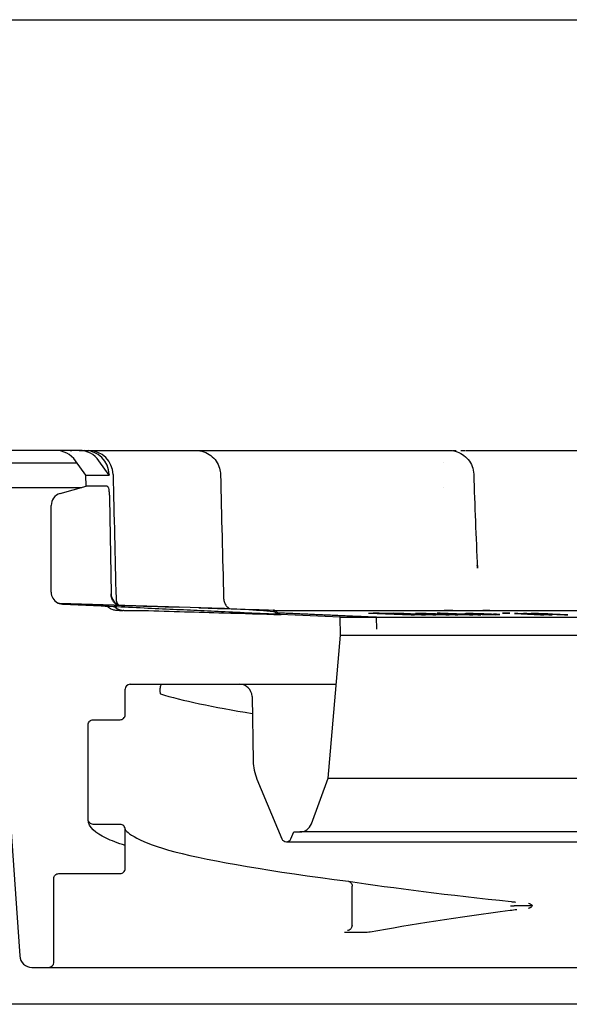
# Model space of a CAD drawing. Header units: millimetres. Extents: x -11430 to 11430, y -300 to 4365.
# Tile 11 of 16: x 1767 to 1789, y 3909 to 3949. Entities that reach past the tile are written whole.
import ezdxf

# ---------------------------------------------------------------- set-up
doc = ezdxf.new("R2010")
doc.units = ezdxf.units.MM
doc.header["$LTSCALE"] = 15
doc.layers.add('_Sichtbarkanten', color=7, linetype='Continuous', lineweight=25)

msp = doc.modelspace()

# ---------------------------------------------------------------- linework, layer by layer
at = {"layer": '_Sichtbarkanten'}
for p, q in [((1077.958, 3948.59), (2576.525, 3948.59)), ((1768.165, 3931.09), (1752.76, 3931.09)), ((1769.129, 3931.09), (1768.165, 3931.09)), ((1769.129, 3931.09), (1769.356, 3931.09)), ((1769.356, 3931.09), (1769.502, 3931.09)), ((1769.502, 3931.09), (1772.024, 3931.09)), ((1773.763, 3931.09), (1773.866, 3931.09)), ((1773.851, 3931.09), (1773.866, 3931.09)), ((1773.866, 3931.09), (1781.895, 3931.09)), ((1783.996, 3931.09), (1783.996, 3931.09)), ((1783.996, 3931.09), (1784.15, 3931.09)), ((1784.148, 3931.09), (1784.15, 3931.09)), ((1784.846, 3931.09), (1796.206, 3931.09)), ((1752.259, 3930.59), (1769.037, 3930.59)), ((1769.396, 3930.09), (1768.977, 3930.673)), ((1770.339, 3930.09), (1769.928, 3930.673)), ((1783.923, 3930.59), (1783.923, 3930.59)), ((1769.396, 3930.09), (1770.339, 3930.09)), ((1769.403, 3929.64), (1769.396, 3930.09)), ((1770.339, 3930.108), (1770.339, 3930.09)), ((1785.149, 3930.125), (1785.149, 3930.125)), ((1768.35, 3929.338), (1769.403, 3929.64)), ((1770.262, 3929.64), (1769.403, 3929.64)), ((1763.979, 3929.59), (1769.229, 3929.59)), ((1783.907, 3929.59), (1783.907, 3929.59)), ((1767.988, 3925.337), (1767.988, 3928.857)), ((1770.355, 3929.162), (1770.422, 3925.281)), ((1765.476, 3928.195), (1766.709, 3910.555)), ((1785.299, 3926.303), (1785.299, 3926.304)), ((1774.515, 3924.682), (1768.336, 3924.875)), ((1770.764, 3924.59), (1770.645, 3924.59)), ((1770.945, 3924.59), (1770.892, 3924.59)), ((1770.945, 3924.59), (1771.736, 3924.59)), ((1777.009, 3924.604), (1777.005, 3924.604)), ((1777.073, 3924.59), (1777.073, 3924.59)), ((1777.077, 3924.59), (1812.426, 3924.59)), ((1779.729, 3924.311), (1777.292, 3924.425)), ((1777.309, 3924.424), (1777.309, 3924.424)), ((1780.883, 3924.482), (1782.613, 3924.419)), ((1782.738, 3924.419), (1781.376, 3924.469)), ((1783.616, 3924.419), (1781.885, 3924.482)), ((1782.128, 3924.469), (1783.491, 3924.419)), ((1782.613, 3924.419), (1782.738, 3924.419)), ((1782.791, 3924.46), (1782.783, 3924.459)), ((1782.783, 3924.459), (1782.81, 3924.457)), ((1782.911, 3924.462), (1782.791, 3924.46)), ((1782.81, 3924.457), (1782.859, 3924.454)), ((1782.859, 3924.454), (1782.931, 3924.451)), ((1783.045, 3924.462), (1782.911, 3924.462)), ((1782.931, 3924.451), (1783.043, 3924.451)), ((1782.993, 3924.454), (1783.002, 3924.455)), ((1783.043, 3924.451), (1782.993, 3924.454)), ((1783.002, 3924.455), (1783.055, 3924.456)), ((1783.031, 3924.419), (1783.198, 3924.419)), ((1783.215, 3924.46), (1783.045, 3924.462)), ((1783.055, 3924.456), (1783.189, 3924.456)), ((1783.189, 3924.456), (1783.314, 3924.455)), ((1783.353, 3924.458), (1783.215, 3924.46)), ((1783.254, 3924.446), (1783.236, 3924.443)), ((1783.236, 3924.443), (1783.264, 3924.441)), ((1783.351, 3924.447), (1783.254, 3924.446)), ((1783.264, 3924.441), (1783.363, 3924.435)), ((1783.314, 3924.455), (1783.394, 3924.454)), ((1783.47, 3924.455), (1783.353, 3924.458)), ((1783.363, 3924.435), (1783.471, 3924.431)), ((1783.394, 3924.454), (1783.489, 3924.451)), ((1783.433, 3924.439), (1783.442, 3924.44)), ((1783.461, 3924.437), (1783.433, 3924.439)), ((1783.442, 3924.44), (1783.495, 3924.442)), ((1783.546, 3924.433), (1783.461, 3924.437)), ((1783.6, 3924.451), (1783.47, 3924.455)), ((1783.471, 3924.431), (1783.637, 3924.426)), ((1783.489, 3924.451), (1783.596, 3924.447)), ((1783.491, 3924.419), (1783.616, 3924.419)), ((1783.618, 3924.43), (1783.546, 3924.433)), ((1784.175, 3924.43), (1783.6, 3924.451)), ((1783.712, 3924.427), (1783.618, 3924.43)), ((1783.637, 3924.426), (1783.812, 3924.422)), ((1783.786, 3924.482), (1783.669, 3924.482)), ((1783.669, 3924.482), (1784.408, 3924.454)), ((1783.873, 3924.425), (1783.712, 3924.427)), ((1783.74, 3924.442), (1783.956, 3924.434)), ((1785.44, 3924.419), (1783.786, 3924.482)), ((1783.845, 3924.462), (1783.787, 3924.46)), ((1783.787, 3924.46), (1783.787, 3924.458)), ((1783.787, 3924.458), (1783.822, 3924.454)), ((1783.812, 3924.422), (1783.892, 3924.421)), ((1783.822, 3924.454), (1783.869, 3924.451)), ((1783.986, 3924.462), (1783.845, 3924.462)), ((1783.869, 3924.451), (1783.987, 3924.446)), ((1784.007, 3924.424), (1783.873, 3924.425)), ((1783.892, 3924.421), (1784.017, 3924.419)), ((1783.956, 3924.434), (1784.006, 3924.431)), ((1784.115, 3924.46), (1783.986, 3924.462)), ((1783.987, 3924.446), (1784.268, 3924.435)), ((1783.998, 3924.452), (1784.021, 3924.455)), ((1784.057, 3924.448), (1783.998, 3924.452)), ((1784.006, 3924.431), (1784.047, 3924.427)), ((1784.047, 3924.427), (1784.007, 3924.424)), ((1784.017, 3924.419), (1784.151, 3924.419)), ((1784.021, 3924.455), (1784.162, 3924.455)), ((1784.139, 3924.445), (1784.057, 3924.448)), ((1784.197, 3924.459), (1784.115, 3924.46)), ((1784.35, 3924.437), (1784.139, 3924.445)), ((1784.151, 3924.419), (1784.226, 3924.421)), ((1784.162, 3924.455), (1784.291, 3924.454)), ((1784.221, 3924.423), (1784.172, 3924.426)), ((1784.172, 3924.426), (1784.302, 3924.422)), ((1784.377, 3924.423), (1784.175, 3924.43)), ((1784.314, 3924.456), (1784.197, 3924.459)), ((1784.226, 3924.421), (1784.221, 3924.423)), ((1784.268, 3924.435), (1784.432, 3924.43)), ((1784.291, 3924.454), (1784.431, 3924.451)), ((1784.302, 3924.422), (1784.396, 3924.419)), ((1784.408, 3924.454), (1784.314, 3924.456)), ((1784.573, 3924.43), (1784.35, 3924.437)), ((1784.507, 3924.419), (1784.377, 3924.423)), ((1784.396, 3924.419), (1784.507, 3924.419)), ((1784.431, 3924.451), (1784.584, 3924.447)), ((1784.432, 3924.43), (1784.526, 3924.427)), ((1784.526, 3924.427), (1784.702, 3924.423)), ((1784.714, 3924.427), (1784.573, 3924.43)), ((1784.584, 3924.447), (1784.936, 3924.434)), ((1784.702, 3924.423), (1784.843, 3924.421)), ((1784.842, 3924.426), (1784.714, 3924.427)), ((1784.797, 3924.459), (1784.792, 3924.456)), ((1784.792, 3924.456), (1784.811, 3924.454)), ((1784.836, 3924.46), (1784.797, 3924.459)), ((1784.811, 3924.454), (1784.9, 3924.449)), ((1784.949, 3924.462), (1784.836, 3924.46)), ((1784.936, 3924.426), (1784.842, 3924.426)), ((1784.843, 3924.421), (1784.972, 3924.419)), ((1784.9, 3924.449), (1785.082, 3924.441)), ((1784.936, 3924.434), (1784.995, 3924.43)), ((1784.995, 3924.427), (1784.936, 3924.426)), ((1785.13, 3924.46), (1784.949, 3924.462)), ((1784.972, 3924.419), (1785.112, 3924.419)), ((1784.983, 3924.454), (1784.998, 3924.455)), ((1785.013, 3924.45), (1784.983, 3924.454)), ((1784.995, 3924.43), (1784.995, 3924.427)), ((1784.998, 3924.455), (1785.062, 3924.456)), ((1785.057, 3924.447), (1785.013, 3924.45)), ((1785.091, 3924.446), (1785.057, 3924.447)), ((1785.062, 3924.456), (1785.243, 3924.455)), ((1785.082, 3924.441), (1785.313, 3924.433)), ((1785.159, 3924.425), (1785.112, 3924.427)), ((1785.112, 3924.427), (1785.323, 3924.419)), ((1785.112, 3924.419), (1785.171, 3924.421)), ((1785.356, 3924.456), (1785.13, 3924.46)), ((1785.182, 3924.422), (1785.159, 3924.425)), ((1785.171, 3924.421), (1785.182, 3924.422)), ((1785.273, 3924.438), (1785.204, 3924.441)), ((1785.243, 3924.455), (1785.386, 3924.452)), ((1785.401, 3924.434), (1785.273, 3924.438)), ((1785.313, 3924.433), (1785.499, 3924.427)), ((1785.323, 3924.419), (1785.44, 3924.419)), ((1785.567, 3924.451), (1785.356, 3924.456)), ((1785.386, 3924.452), (1785.538, 3924.448)), ((1785.494, 3924.431), (1785.401, 3924.434)), ((1785.671, 3924.427), (1785.494, 3924.431)), ((1785.499, 3924.427), (1785.617, 3924.425)), ((1785.538, 3924.448), (1785.607, 3924.446)), ((1785.729, 3924.446), (1785.567, 3924.451)), ((1785.617, 3924.425), (1785.76, 3924.422)), ((1785.755, 3924.426), (1785.671, 3924.427)), ((1785.867, 3924.441), (1785.729, 3924.446)), ((1785.887, 3924.424), (1785.755, 3924.426)), ((1785.76, 3924.422), (1785.868, 3924.421)), ((1785.868, 3924.421), (1786.049, 3924.419)), ((1786.024, 3924.426), (1785.887, 3924.424)), ((1786.073, 3924.433), (1785.951, 3924.433)), ((1785.951, 3924.433), (1786.029, 3924.429)), ((1786.029, 3924.429), (1786.024, 3924.426)), ((1786.049, 3924.419), (1786.187, 3924.421)), ((1786.186, 3924.427), (1786.073, 3924.433)), ((1786.216, 3924.423), (1786.186, 3924.427)), ((1786.187, 3924.421), (1786.216, 3924.423)), ((1786.453, 3924.482), (1786.32, 3924.482)), ((1786.32, 3924.482), (1786.484, 3924.475)), ((1786.617, 3924.475), (1786.453, 3924.482)), ((1786.484, 3924.475), (1786.617, 3924.475)), ((1786.945, 3924.462), (1786.812, 3924.462)), ((1786.812, 3924.462), (1787.862, 3924.419)), ((1787.994, 3924.419), (1786.945, 3924.462)), ((1787.309, 3924.462), (1787.174, 3924.462)), ((1787.174, 3924.462), (1788.206, 3924.419)), ((1787.471, 3924.455), (1787.309, 3924.462)), ((1787.478, 3924.46), (1787.461, 3924.458)), ((1787.461, 3924.458), (1787.471, 3924.455)), ((1787.554, 3924.462), (1787.478, 3924.46)), ((1787.663, 3924.462), (1787.554, 3924.462)), ((1787.59, 3924.452), (1787.607, 3924.455)), ((1787.6, 3924.45), (1787.59, 3924.452)), ((1788.341, 3924.419), (1787.6, 3924.45)), ((1787.607, 3924.455), (1787.683, 3924.456)), ((1787.777, 3924.46), (1787.663, 3924.462)), ((1787.683, 3924.456), (1787.824, 3924.455)), ((1787.923, 3924.458), (1787.777, 3924.46)), ((1787.824, 3924.455), (1787.911, 3924.454)), ((1787.862, 3924.419), (1787.994, 3924.419)), ((1787.911, 3924.454), (1788.029, 3924.451)), ((1788.041, 3924.455), (1787.923, 3924.458)), ((1788.029, 3924.451), (1788.218, 3924.444)), ((1788.165, 3924.451), (1788.041, 3924.455)), ((1788.354, 3924.445), (1788.165, 3924.451)), ((1788.206, 3924.419), (1788.341, 3924.419)), ((1788.218, 3924.444), (1788.831, 3924.419)), ((1788.967, 3924.419), (1788.354, 3924.445)), ((1788.831, 3924.419), (1788.967, 3924.419)), ((1779.729, 3924.311), (1781.201, 3924.311)), ((1779.741, 3923.59), (1779.729, 3924.311)), ((1780.895, 3924.324), (1812.126, 3924.324)), ((1781.209, 3923.833), (1781.201, 3924.311)), ((1779.233, 3917.783), (1779.741, 3923.59)), ((1779.741, 3923.59), (1874.709, 3923.59)), ((1770.992, 3920.351), (1770.992, 3921.39)), ((1771.192, 3921.59), (1775.645, 3921.59)), ((1775.645, 3921.59), (1779.566, 3921.59)), ((1776.145, 3921.099), (1776.191, 3918.473)), ((1770.992, 3920.351), (1770.992, 3920.351)), ((1775.529, 3920.341), (1775.529, 3920.341)), ((1769.492, 3916.101), (1769.492, 3919.95)), ((1776.345, 3917.737), (1777.357, 3915.314)), ((1778.555, 3915.92), (1779.233, 3917.783)), ((1779.233, 3917.783), (1875.216, 3917.783)), ((1770.792, 3915.9), (1769.692, 3915.9)), ((1770.992, 3915.7), (1770.992, 3915.7)), ((1770.992, 3914.101), (1770.992, 3915.7)), ((1777.726, 3915.314), (1777.842, 3915.591)), ((1777.842, 3915.591), (1778.085, 3915.591)), ((1876.398, 3915.591), (1778.085, 3915.591)), ((1777.542, 3915.191), (1876.941, 3915.191)), ((1770.992, 3914.101), (1770.992, 3914.101)), ((1775.529, 3914.091), (1775.529, 3914.091)), ((1768.092, 3913.7), (1768.092, 3913.7)), ((1768.092, 3910.29), (1768.092, 3913.7)), ((1780.209, 3911.792), (1780.209, 3913.39)), ((1767.208, 3910.09), (1767.892, 3910.09)), ((1767.892, 3910.09), (1788.381, 3910.09)), ((1788.381, 3910.09), (1790.97, 3910.09)), ((1888.242, 3908.59), (1766.242, 3908.59))]:
    msp.add_line(p, q, dxfattribs=at)
for centre, radius, start, end in [((1768.165, 3930.09), 1, 35.6618, 90), ((1769.502, 3930.09), 1, 1.2972, 90.0001), ((1768.488, 3928.857), 0.5, 106, 180), ((1768.488, 3925.337), 0.5, 180, 240.9201), ((1768.342, 3925.075), 0.2, 240.9201, 268.2101), ((1768.343, 3925.075), 0.2, 267.95, 268.2132), ((1771.192, 3921.39), 0.2, 90, 180), ((1775.645, 3921.09), 0.5, 1, 90), ((1778.191, 3918.508), 2, 181, 202.6613), ((1778.085, 3916.091), 0.5, 270, 340), ((1777.542, 3915.391), 0.2, 202.6613, 337.3387), ((1767.208, 3910.59), 0.5, 184, 270), ((1767.892, 3910.29), 0.2, 270, 0)]:
    msp.add_arc(centre, radius, start, end, dxfattribs=at)
for centre, major_axis, ratio, start_param, end_param in [((1769.129, 3930.09), (0, 1), 0.983682, 5.334804, 6.283185), ((1769.356, 3930.09), (0, 1), 0.983682, 4.729842, 6.283185), ((1772.024, 3930.09), (0, 1), 0.921933, 6.283174, 6.283185), ((1770.943, 3925.268), (0.521, 0.011), 0.960809, 3.137116, 4.329897), ((1770.946, 3925.09), (0.521, 0.011), 0.960803, 3.896809, 4.689633), ((1777.003, 3924.404), (0.009, 0.2), 0.999308, 5.992816, 6.283185), ((1777.337, 3924.623), (-0.01, -0.2), 0.999287, 5.340805, 6.283185), ((1779.595, 3930.716), (51.576, -0.219), 0.120804, 4.73788, 4.741526), ((1783.175, 3930.723), (51.606, 0.22), 0.120874, 4.683236, 4.68688), ((1783.734, 3930.454), (53.422, 0.039), 0.112431, 4.705138, 4.709728), ((1783.878, 3930.429), (53.248, 0.039), 0.112434, 4.705114, 4.709719), ((1783.943, 3925.09), (0, -0.5), 0.125347, 6.283174, 6.2832), ((1785.542, 5578.289), (-0.104, -1653.849), 0.588943, 6.282945, 6.283625), ((1787.485, 3911.665), (5.549, 0.593), 0.148564, 1.659965, 1.659983)]:
    msp.add_ellipse(centre, major_axis=major_axis, ratio=ratio, start_param=start_param, end_param=end_param, dxfattribs=at)
for points, knots in [([(1768.764, 3931.089), (1768.764, 3931.089), (1768.764, 3931.089), (1768.764, 3931.089), (1768.765, 3931.089), (1768.765, 3931.089), (1768.766, 3931.09), (1768.769, 3931.09), (1768.771, 3931.09), (1768.778, 3931.09), (1768.783, 3931.09), (1768.791, 3931.09), (1768.794, 3931.09), (1768.797, 3931.09), (1768.798, 3931.09), (1768.798, 3931.09), (1768.798, 3931.09), (1768.798, 3931.09), (1768.798, 3931.09), (1768.799, 3931.09), (1768.799, 3931.09), (1768.799, 3931.09), (1768.799, 3931.09), (1768.799, 3931.09), (1768.799, 3931.09), (1768.802, 3931.09), (1768.813, 3931.09), (1768.833, 3931.09)], [0, 0, 0, 0, 0.0000125, 0.0000125, 0.00006252, 0.00006252, 0.00026257, 0.00026257, 0.00086275, 0.00086275, 0.00246327, 0.00246327, 0.00327312, 0.00327312, 0.0033762, 0.0033762, 0.00342709, 0.00342709, 0.00347747, 0.00347747, 0.00367825, 0.00367825, 0.00405258, 0.00405258, 0.00804505, 0.00804505, 0.04015753, 0.04015753, 0.04015753, 0.04015753]), ([(1772.024, 3931.09), (1772.067, 3931.09), (1772.117, 3931.09), (1772.174, 3931.09), (1772.174, 3931.09)], [0, 0, 0, 0, 0.1428571, 0.1439925, 0.1439925, 0.1439925, 0.1439925]), ([(1772.349, 3931.09), (1772.353, 3931.09), (1772.415, 3931.09), (1772.484, 3931.09), (1772.552, 3931.09)], [0.2788753, 0.2788753, 0.2788753, 0.2788753, 0.2857143, 0.4105752, 0.4105752, 0.4105752, 0.4105752]), ([(1772.75, 3931.09), (1772.778, 3931.09), (1772.855, 3931.09), (1772.935, 3931.09), (1772.988, 3931.09)], [0.5254031, 0.5254031, 0.5254031, 0.5254031, 0.5714286, 0.650889, 0.650889, 0.650889, 0.650889]), ([(1773.292, 3931.09), (1773.336, 3931.09), (1773.487, 3931.09), (1773.643, 3931.09), (1773.756, 3931.09)], [0.7963405, 0.7963405, 0.7963405, 0.7963405, 0.8571429, 1, 1, 1, 1]), ([(1773.866, 3931.09), (1773.921, 3931.09), (1773.977, 3931.085), (1774.085, 3931.067), (1774.138, 3931.054), (1774.289, 3931.002), (1774.385, 3930.951), (1774.555, 3930.823), (1774.63, 3930.744), (1774.751, 3930.569), (1774.798, 3930.47), (1774.851, 3930.285), (1774.864, 3930.199), (1774.866, 3930.113)], [0, 0, 0, 0, 0.0166068, 0.0166068, 0.0327708, 0.0327708, 0.0646347, 0.0646347, 0.0964913, 0.0964913, 0.1285532, 0.1285532, 0.154244, 0.154244, 0.154244, 0.154244]), ([(1781.895, 3931.09), (1781.968, 3931.09), (1782.047, 3931.09), (1782.13, 3931.09), (1782.13, 3931.09)], [0, 0, 0, 0, 0.1428571, 0.1435786, 0.1435786, 0.1435786, 0.1435786]), ([(1782.384, 3931.09), (1782.386, 3931.09), (1782.474, 3931.09), (1782.565, 3931.09), (1782.657, 3931.09)], [0.2818997, 0.2818997, 0.2818997, 0.2818997, 0.2857143, 0.4178194, 0.4178194, 0.4178194, 0.4178194]), ([(1782.897, 3931.09), (1782.927, 3931.09), (1783.006, 3931.09), (1783.086, 3931.09), (1783.137, 3931.09)], [0.5307531, 0.5307531, 0.5307531, 0.5307531, 0.5714286, 0.6386462, 0.6386462, 0.6386462, 0.6386462]), ([(1783.455, 3931.09), (1783.52, 3931.09), (1783.618, 3931.09), (1783.717, 3931.09), (1783.751, 3931.09)], [0.7755884, 0.7755884, 0.7755884, 0.7755884, 0.8571429, 0.898775, 0.898775, 0.898775, 0.898775]), ([(1784.15, 3931.09), (1784.192, 3931.09), (1784.234, 3931.087), (1784.317, 3931.077), (1784.357, 3931.069), (1784.5, 3931.033), (1784.6, 3930.989), (1784.779, 3930.875), (1784.86, 3930.802), (1784.994, 3930.637), (1785.048, 3930.543), (1785.124, 3930.342), (1785.146, 3930.233), (1785.149, 3930.125)], [0, 0, 0, 0, 0.0125805, 0.0125805, 0.0249658, 0.0249658, 0.0568294, 0.0568294, 0.0886938, 0.0886938, 0.1205347, 0.1205347, 0.1530312, 0.1530312, 0.1530312, 0.1530312]), ([(1770.262, 3929.64), (1770.268, 3929.64), (1770.273, 3929.637), (1770.285, 3929.624), (1770.291, 3929.614), (1770.307, 3929.577), (1770.316, 3929.544), (1770.333, 3929.46), (1770.34, 3929.41), (1770.348, 3929.324), (1770.35, 3929.291), (1770.354, 3929.227), (1770.355, 3929.194), (1770.355, 3929.162)], [-0.0759992, -0.0759992, -0.0759992, -0.0759992, -0.06613135, -0.06613135, -0.05579541, -0.05579541, -0.03778289, -0.03778289, -0.01981545, -0.01981545, -0.00967498, -0.00967498, 0, 0, 0, 0]), ([(1770.422, 3925.281), (1770.422, 3925.278), (1770.422, 3925.274), (1770.422, 3925.266), (1770.422, 3925.263), (1770.422, 3925.259)], [-0.002286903, -0.002286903, -0.002286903, -0.002286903, -0.001152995, -0.001152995, -0.000045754, -0.000045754, -0.000045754, -0.000045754]), ([(1770.691, 3924.802), (1770.678, 3924.808), (1770.665, 3924.815), (1770.605, 3924.85), (1770.561, 3924.89), (1770.493, 3924.984), (1770.466, 3925.035), (1770.44, 3925.12), (1770.433, 3925.148), (1770.425, 3925.203), (1770.423, 3925.231), (1770.422, 3925.259)], [0.01970113, 0.01970113, 0.01970113, 0.01970113, 0.02570745, 0.02570745, 0.04825969, 0.04825969, 0.0676593, 0.0676593, 0.07665584, 0.07665584, 0.08509615, 0.08509615, 0.08509615, 0.08509615]), ([(1768.251, 3924.897), (1768.25, 3924.898), (1768.25, 3924.898), (1768.25, 3924.898), (1768.25, 3924.898), (1768.25, 3924.898), (1768.251, 3924.898), (1768.251, 3924.897), (1768.252, 3924.897), (1768.253, 3924.896), (1768.254, 3924.896), (1768.256, 3924.895), (1768.258, 3924.894), (1768.262, 3924.892), (1768.264, 3924.891), (1768.27, 3924.889), (1768.275, 3924.887), (1768.291, 3924.882), (1768.303, 3924.879), (1768.322, 3924.876), (1768.329, 3924.876), (1768.335, 3924.875)], [0.02602934, 0.02602934, 0.02602934, 0.02602934, 0.0271549, 0.0271549, 0.02765694, 0.02765694, 0.02802265, 0.02802265, 0.02834704, 0.02834704, 0.02867266, 0.02867266, 0.02933194, 0.02933194, 0.02997769, 0.02997769, 0.03145881, 0.03145881, 0.03515697, 0.03515697, 0.03717204, 0.03717204, 0.03717204, 0.03717204]), ([(1768.46, 3924.838), (1768.417, 3924.841), (1768.373, 3924.849), (1768.317, 3924.868), (1768.301, 3924.874), (1768.281, 3924.882), (1768.275, 3924.885), (1768.265, 3924.89), (1768.26, 3924.893), (1768.257, 3924.895)], [0, 0, 0, 0, 0.01307036, 0.01307036, 0.01850465, 0.01850465, 0.02104522, 0.02104522, 0.02403718, 0.02403718, 0.02403718, 0.02403718]), ([(1768.336, 3924.875), (1768.359, 3924.875), (1768.384, 3924.874), (1768.428, 3924.872), (1768.447, 3924.872), (1768.466, 3924.871)], [0, 0, 0, 0, 0.00750789, 0.00750789, 0.01323099, 0.01323099, 0.01323099, 0.01323099]), ([(1776.988, 3924.439), (1776.523, 3924.461), (1776.08, 3924.482), (1775.664, 3924.501), (1775.248, 3924.521), (1774.859, 3924.539), (1774.482, 3924.556), (1774.105, 3924.574), (1773.74, 3924.591), (1773.368, 3924.609), (1772.995, 3924.626), (1772.615, 3924.644), (1772.216, 3924.662), (1771.817, 3924.681), (1771.399, 3924.701), (1770.977, 3924.72), (1770.554, 3924.74), (1770.125, 3924.76), (1769.705, 3924.78), (1769.285, 3924.8), (1768.874, 3924.819), (1768.463, 3924.838)], [0, 0, 0, 0, 0.142857, 0.142857, 0.142857, 0.285714, 0.285714, 0.285714, 0.428571, 0.428571, 0.428571, 0.571429, 0.571429, 0.571429, 0.714286, 0.714286, 0.714286, 0.857143, 0.857143, 0.857143, 1, 1, 1, 1]), ([(1770.622, 3925.078), (1770.623, 3925.024), (1770.633, 3924.969), (1770.663, 3924.887), (1770.678, 3924.856), (1770.696, 3924.827)], [0, 0, 0, 0, 0.01614808, 0.01614808, 0.02633431, 0.02633431, 0.02633431, 0.02633431]), ([(1774.993, 3925.076), (1774.994, 3925.022), (1775.005, 3924.968), (1775.042, 3924.868), (1775.068, 3924.82), (1775.135, 3924.737), (1775.175, 3924.7), (1775.226, 3924.667), (1775.232, 3924.663), (1775.238, 3924.66)], [0, 0, 0, 0, 0.01614804, 0.01614804, 0.03207207, 0.03207207, 0.04800413, 0.04800413, 0.05021546, 0.05021546, 0.05021546, 0.05021546]), ([(1770.645, 3924.59), (1770.621, 3924.59), (1770.597, 3924.592), (1770.549, 3924.599), (1770.526, 3924.604), (1770.453, 3924.625), (1770.404, 3924.649), (1770.329, 3924.7), (1770.3, 3924.725), (1770.275, 3924.753)], [0, 0, 0, 0, 0.00720864, 0.00720864, 0.01427122, 0.01427122, 0.03020317, 0.03020317, 0.0414543, 0.0414543, 0.0414543, 0.0414543]), ([(1771.736, 3924.59), (1772.866, 3924.556), (1774.788, 3924.499), (1776.562, 3924.446), (1777.309, 3924.424)], [0, 0, 0, 0, 0.3333333, 0.5903568, 0.5903568, 0.5903568, 0.5903568]), ([(1777.286, 3924.425), (1777.275, 3924.426), (1777.262, 3924.426), (1777.247, 3924.427), (1777.232, 3924.428), (1777.215, 3924.428), (1777.196, 3924.429), (1777.177, 3924.43), (1777.157, 3924.431), (1777.134, 3924.432), (1777.112, 3924.433), (1777.088, 3924.434), (1777.064, 3924.436), (1777.039, 3924.437), (1777.014, 3924.438), (1776.988, 3924.439)], [0.2924974, 0.2924974, 0.2924974, 0.2924974, 0.4285714, 0.4285714, 0.4285714, 0.5714286, 0.5714286, 0.5714286, 0.7142857, 0.7142857, 0.7142857, 0.8571429, 0.8571429, 0.8571429, 1, 1, 1, 1]), ([(1777.009, 3924.604), (1777.009, 3924.604), (1777.009, 3924.604), (1777.01, 3924.604), (1777.011, 3924.604), (1777.019, 3924.604), (1777.025, 3924.603), (1777.053, 3924.599), (1777.075, 3924.592), (1777.113, 3924.572), (1777.131, 3924.559), (1777.155, 3924.535), (1777.163, 3924.524), (1777.17, 3924.514)], [0.00006351, 0.00006351, 0.00006351, 0.00006351, 0.00007643, 0.00007643, 0.00042982, 0.00042982, 0.0023165, 0.0023165, 0.00891549, 0.00891549, 0.01535168, 0.01535168, 0.01923393, 0.01923393, 0.01923393, 0.01923393]), ([(1777.074, 3924.518), (1777.072, 3924.519), (1777.071, 3924.52), (1777.059, 3924.527), (1777.048, 3924.532), (1777.03, 3924.537), (1777.024, 3924.538), (1777.016, 3924.539), (1777.014, 3924.539), (1777.012, 3924.539)], [-0.014693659, -0.014693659, -0.014693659, -0.014693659, -0.014162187, -0.014162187, -0.010590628, -0.010590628, -0.008613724, -0.008613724, -0.008147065, -0.008147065, -0.008147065, -0.008147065]), ([(1777.068, 3924.593), (1777.089, 3924.586), (1777.108, 3924.575), (1777.143, 3924.549), (1777.158, 3924.532), (1777.17, 3924.514)], [0, 0, 0, 0, 0.00652362, 0.00652362, 0.01310085, 0.01310085, 0.01310085, 0.01310085]), ([(1777.292, 3924.425), (1777.266, 3924.426), (1777.241, 3924.431), (1777.188, 3924.449), (1777.164, 3924.461), (1777.117, 3924.489), (1777.095, 3924.505), (1777.074, 3924.518)], [-0.01796569, -0.01796569, -0.01796569, -0.01796569, -0.01309678, -0.01309678, -0.00741781, -0.00741781, -0.00000041, -0.00000041, -0.00000041, -0.00000041]), ([(1782.93, 3924.426), (1782.73, 3924.432), (1782.527, 3924.438), (1782.322, 3924.444), (1782.118, 3924.45), (1781.911, 3924.456), (1781.702, 3924.463), (1781.494, 3924.469), (1781.283, 3924.475), (1781.071, 3924.482)], [0, 0, 0, 0, 0.333333, 0.333333, 0.333333, 0.666667, 0.666667, 0.666667, 1, 1, 1, 1]), ([(1781.376, 3924.469), (1781.565, 3924.463), (1781.752, 3924.457), (1781.937, 3924.452), (1782.123, 3924.446), (1782.307, 3924.441), (1782.489, 3924.435), (1782.671, 3924.43), (1782.852, 3924.425), (1783.031, 3924.419)], [0, 0, 0, 0, 0.333333, 0.333333, 0.333333, 0.666667, 0.666667, 0.666667, 1, 1, 1, 1]), ([(1781.697, 3924.482), (1781.838, 3924.475), (1781.978, 3924.469), (1782.116, 3924.463), (1782.255, 3924.456), (1782.391, 3924.45), (1782.527, 3924.444), (1782.663, 3924.438), (1782.797, 3924.432), (1782.93, 3924.426)], [0, 0, 0, 0, 0.333333, 0.333333, 0.333333, 0.666667, 0.666667, 0.666667, 1, 1, 1, 1]), ([(1783.198, 3924.419), (1783.082, 3924.425), (1782.966, 3924.43), (1782.848, 3924.435), (1782.73, 3924.441), (1782.611, 3924.446), (1782.491, 3924.452), (1782.371, 3924.457), (1782.25, 3924.463), (1782.128, 3924.469)], [0, 0, 0, 0, 0.333333, 0.333333, 0.333333, 0.666667, 0.666667, 0.666667, 1, 1, 1, 1]), ([(1785.607, 3924.446), (1785.549, 3924.446), (1785.492, 3924.446), (1785.435, 3924.446), (1785.378, 3924.446), (1785.32, 3924.446), (1785.263, 3924.446), (1785.206, 3924.446), (1785.149, 3924.446), (1785.091, 3924.446)], [0, 0, 0, 0, 0.333333, 0.333333, 0.333333, 0.666667, 0.666667, 0.666667, 1, 1, 1, 1]), ([(1772.334, 3921.59), (1772.361, 3921.59), (1772.387, 3921.59), (1772.435, 3921.59), (1772.457, 3921.59), (1772.476, 3921.59), (1772.48, 3921.59), (1772.483, 3921.59), (1772.483, 3921.59), (1772.483, 3921.59), (1772.483, 3921.59), (1772.483, 3921.59), (1772.484, 3921.59), (1772.483, 3921.59), (1772.483, 3921.59), (1772.483, 3921.59), (1772.483, 3921.59), (1772.483, 3921.59), (1772.483, 3921.59), (1772.483, 3921.59), (1772.483, 3921.59), (1772.483, 3921.59), (1772.483, 3921.59), (1772.482, 3921.59), (1772.481, 3921.59), (1772.479, 3921.59), (1772.478, 3921.59), (1772.474, 3921.589), (1772.472, 3921.588), (1772.465, 3921.585), (1772.461, 3921.582), (1772.453, 3921.575), (1772.45, 3921.57), (1772.44, 3921.556), (1772.435, 3921.545), (1772.425, 3921.522), (1772.421, 3921.509), (1772.411, 3921.467), (1772.406, 3921.437), (1772.402, 3921.379), (1772.401, 3921.351), (1772.403, 3921.301), (1772.405, 3921.278), (1772.412, 3921.243), (1772.415, 3921.228), (1772.423, 3921.211), (1772.425, 3921.206), (1772.43, 3921.2), (1772.43, 3921.199), (1772.431, 3921.198), (1772.431, 3921.198), (1772.432, 3921.198), (1772.432, 3921.197), (1772.432, 3921.197), (1772.432, 3921.197), (1772.433, 3921.197), (1772.433, 3921.197), (1772.433, 3921.197), (1772.433, 3921.197), (1772.433, 3921.196), (1772.433, 3921.196), (1772.433, 3921.196)], [0.4022708, 0.4022708, 0.4022708, 0.4022708, 0.4600586, 0.4600586, 0.517842, 0.517842, 0.5371006, 0.5371006, 0.5435188, 0.5435188, 0.5438109, 0.5438109, 0.5443261, 0.5443261, 0.5443779, 0.5443779, 0.5443906, 0.5443906, 0.5444032, 0.5444032, 0.5444158, 0.5444158, 0.5444662, 0.5444662, 0.5446671, 0.5446671, 0.5450692, 0.5450692, 0.5458075, 0.5458075, 0.5474302, 0.5474302, 0.5490417, 0.5490417, 0.5527954, 0.5527954, 0.5569635, 0.5569635, 0.565848, 0.565848, 0.5745446, 0.5745446, 0.5825109, 0.5825109, 0.5889846, 0.5889846, 0.5922194, 0.5922194, 0.592629, 0.592629, 0.5927311, 0.5927311, 0.5927819, 0.5927819, 0.5928331, 0.5928331, 0.5928838, 0.5928838, 0.5929342, 0.5929342, 0.5929962, 0.5929962, 0.5929962, 0.5929962]), ([(1769.492, 3919.95), (1769.492, 3919.976), (1769.497, 3920.002), (1769.517, 3920.05), (1769.531, 3920.072), (1769.568, 3920.109), (1769.59, 3920.124), (1769.639, 3920.145), (1769.665, 3920.15), (1769.692, 3920.15)], [-0.03155283, -0.03155283, -0.03155283, -0.03155283, -0.02364153, -0.02364153, -0.01591898, -0.01591898, -0.00790713, -0.00790713, 0, 0, 0, 0]), ([(1769.692, 3920.15), (1769.875, 3920.15), (1770.059, 3920.15), (1770.425, 3920.15), (1770.608, 3920.15), (1770.792, 3920.15)], [-0.1099991, -0.1099991, -0.1099991, -0.1099991, -0.0549997, -0.0549997, -0.0000375, -0.0000375, -0.0000375, -0.0000375]), ([(1770.792, 3920.15), (1770.818, 3920.15), (1770.844, 3920.155), (1770.891, 3920.175), (1770.913, 3920.189), (1770.951, 3920.226), (1770.966, 3920.249), (1770.986, 3920.298), (1770.992, 3920.324), (1770.992, 3920.351)], [-0.03155737, -0.03155737, -0.03155737, -0.03155737, -0.02371829, -0.02371829, -0.01600415, -0.01600415, -0.00795813, -0.00795813, 0, 0, 0, 0]), ([(1769.692, 3915.9), (1769.665, 3915.9), (1769.64, 3915.905), (1769.592, 3915.925), (1769.57, 3915.939), (1769.532, 3915.976), (1769.517, 3915.999), (1769.497, 3916.048), (1769.492, 3916.074), (1769.492, 3916.101)], [-0.03155603, -0.03155603, -0.03155603, -0.03155603, -0.02371571, -0.02371571, -0.01600154, -0.01600154, -0.00795658, -0.00795658, 0, 0, 0, 0]), ([(1770.996, 3915.041), (1770.689, 3915.139), (1770.427, 3915.239), (1769.786, 3915.545), (1769.492, 3915.768), (1769.492, 3916.101)], [3.306339, 3.306339, 3.306339, 3.306339, 3.722688, 3.722688, 4.564484, 4.564484, 4.564484, 4.564484]), ([(1770.992, 3915.7), (1770.992, 3915.726), (1770.986, 3915.752), (1770.966, 3915.8), (1770.952, 3915.822), (1770.915, 3915.859), (1770.893, 3915.874), (1770.844, 3915.895), (1770.818, 3915.9), (1770.792, 3915.9)], [-0.03155404, -0.03155404, -0.03155404, -0.03155404, -0.02364069, -0.02364069, -0.01591774, -0.01591774, -0.00790638, -0.00790638, -0.00000002, -0.00000002, -0.00000002, -0.00000002]), ([(1770.992, 3915.7), (1770.992, 3915.594), (1771.593, 3915.151), (1774.545, 3914.392), (1776.956, 3913.988), (1780.062, 3913.589)], [0, 0, 0, 0, 1.563816, 1.563816, 3.26886, 3.26886, 3.26886, 3.26886]), ([(1770.792, 3913.9), (1770.818, 3913.9), (1770.844, 3913.905), (1770.891, 3913.925), (1770.913, 3913.939), (1770.951, 3913.976), (1770.966, 3913.999), (1770.986, 3914.048), (1770.992, 3914.074), (1770.992, 3914.101)], [-0.03155721, -0.03155721, -0.03155721, -0.03155721, -0.02371829, -0.02371829, -0.01600415, -0.01600415, -0.00795813, -0.00795813, 0, 0, 0, 0]), ([(1768.092, 3913.7), (1768.092, 3913.726), (1768.097, 3913.752), (1768.117, 3913.8), (1768.131, 3913.822), (1768.168, 3913.859), (1768.19, 3913.874), (1768.239, 3913.895), (1768.265, 3913.9), (1768.294, 3913.9)], [-0.03155113, -0.03155113, -0.03155113, -0.03155113, -0.02364193, -0.02364193, -0.01592002, -0.01592002, -0.00790784, -0.00790784, 0, 0, 0, 0]), ([(1768.294, 3913.9), (1768.71, 3913.9), (1769.127, 3913.9), (1769.96, 3913.9), (1770.376, 3913.9), (1770.792, 3913.9)], [-0.2499981, -0.2499981, -0.2499981, -0.2499981, -0.124999, -0.124999, -0.0002218, -0.0002218, -0.0002218, -0.0002218]), ([(1780.062, 3913.589), (1780.067, 3913.588), (1780.072, 3913.587), (1780.089, 3913.583), (1780.1, 3913.579), (1780.13, 3913.564), (1780.148, 3913.549), (1780.178, 3913.513), (1780.19, 3913.491), (1780.206, 3913.443), (1780.209, 3913.417), (1780.209, 3913.39)], [-0.02943975, -0.02943975, -0.02943975, -0.02943975, -0.0274175, -0.0274175, -0.02335251, -0.02335251, -0.01563134, -0.01563134, -0.00791279, -0.00791279, 0, 0, 0, 0]), ([(1786.754, 3912.583), (1786.736, 3912.583), (1786.718, 3912.583), (1786.698, 3912.582), (1786.668, 3912.582), (1786.654, 3912.582), (1786.652, 3912.582), (1786.646, 3912.582)], [0, 0, 0, 0, 0.0086506, 0.0086506, 0.01010326, 0.01010326, 0.01070091, 0.01070091, 0.01070091, 0.01070091]), ([(1786.798, 3912.584), (1786.791, 3912.584), (1786.783, 3912.584), (1786.776, 3912.583), (1786.769, 3912.583), (1786.762, 3912.583), (1786.754, 3912.583)], [0.0000001, 0.0000001, 0.0000001, 0.0000001, 0.5, 0.5, 0.5, 1, 1, 1, 1]), ([(1787.37, 3912.698), (1787.37, 3912.698), (1787.371, 3912.698), (1787.388, 3912.694), (1787.404, 3912.69), (1787.434, 3912.678), (1787.448, 3912.671), (1787.461, 3912.663)], [-0.009937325, -0.009937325, -0.009937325, -0.009937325, -0.009778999, -0.009778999, -0.004634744, -0.004634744, -0.000000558, -0.000000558, -0.000000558, -0.000000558]), ([(1787.467, 3912.526), (1787.464, 3912.525), (1787.462, 3912.523), (1787.46, 3912.522), (1787.451, 3912.517), (1787.442, 3912.512), (1787.433, 3912.508), (1787.43, 3912.506), (1787.427, 3912.505), (1787.424, 3912.504), (1787.417, 3912.501), (1787.41, 3912.498), (1787.403, 3912.496), (1787.393, 3912.493), (1787.383, 3912.49), (1787.372, 3912.487)], [0, 0, 0, 0, 0.0899634, 0.0899634, 0.0899634, 0.4038226, 0.4038226, 0.4038226, 0.5, 0.5, 0.5, 0.7073662, 0.7073662, 0.7073662, 0.9999988, 0.9999988, 0.9999988, 0.9999988]), ([(1787.382, 3912.696), (1787.382, 3912.696), (1787.383, 3912.696), (1787.385, 3912.695), (1787.386, 3912.694), (1787.388, 3912.694)], [0.041189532, 0.041189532, 0.041189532, 0.041189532, 0.043870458, 0.043870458, 0.046109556, 0.046109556, 0.046109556, 0.046109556]), ([(1787.461, 3912.663), (1787.474, 3912.655), (1787.486, 3912.646), (1787.502, 3912.63), (1787.508, 3912.623), (1787.518, 3912.608), (1787.522, 3912.601), (1787.525, 3912.593)], [-0.009695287, -0.009695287, -0.009695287, -0.009695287, -0.00533432, -0.00533432, -0.002618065, -0.002618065, 0, 0, 0, 0]), ([(1787.525, 3912.593), (1787.52, 3912.579), (1787.511, 3912.566), (1787.489, 3912.543), (1787.478, 3912.534), (1787.467, 3912.526)], [-0.009589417, -0.009589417, -0.009589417, -0.009589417, -0.004212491, -0.004212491, -0.000001, -0.000001, -0.000001, -0.000001]), ([(1780.209, 3911.791), (1780.207, 3911.764), (1780.202, 3911.738), (1780.183, 3911.69), (1780.169, 3911.668), (1780.137, 3911.632), (1780.118, 3911.618), (1780.062, 3911.591), (1780.033, 3911.592), (1780.029, 3911.592), (1780.029, 3911.592), (1780.028, 3911.592)], [-0.003136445, -0.003136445, -0.003136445, -0.003136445, -0.002450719, -0.002450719, -0.001786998, -0.001786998, -0.00112257, -0.00112257, 0, 0, 0.00013016, 0.00013016, 0.00013016, 0.00013016])]:
    msp.add_open_spline(points, degree=3, knots=knots, dxfattribs=at)
for points in [[(1772.024, 3931.09), (1772.034, 3931.09), (1772.045, 3931.09), (1772.057, 3931.09)], [(1772.174, 3931.09), (1772.227, 3931.09), (1772.286, 3931.09), (1772.349, 3931.09)], [(1772.552, 3931.09), (1772.615, 3931.09), (1772.681, 3931.09), (1772.75, 3931.09)], [(1772.988, 3931.09), (1773.085, 3931.09), (1773.187, 3931.09), (1773.292, 3931.09)], [(1781.895, 3931.09), (1781.911, 3931.09), (1781.927, 3931.09), (1781.943, 3931.09)], [(1782.13, 3931.09), (1782.21, 3931.09), (1782.295, 3931.09), (1782.384, 3931.09)], [(1782.657, 3931.09), (1782.735, 3931.09), (1782.815, 3931.09), (1782.897, 3931.09)], [(1783.137, 3931.09), (1783.242, 3931.09), (1783.348, 3931.09), (1783.455, 3931.09)], [(1783.751, 3931.09), (1783.832, 3931.09), (1783.914, 3931.091), (1783.996, 3931.091)], [(1784.159, 3931.09), (1784.179, 3931.09), (1784.205, 3931.09), (1784.238, 3931.09)], [(1784.304, 3931.09), (1784.342, 3931.09), (1784.386, 3931.09), (1784.436, 3931.09)], [(1784.62, 3931.09), (1784.68, 3931.09), (1784.745, 3931.09), (1784.815, 3931.09)], [(1770.502, 3930.113), (1770.54, 3928.434), (1770.58, 3926.756), (1770.622, 3925.078)], [(1774.866, 3930.113), (1774.905, 3928.433), (1774.945, 3926.754), (1774.993, 3925.076)], [(1785.149, 3930.125), (1785.194, 3928.85), (1785.242, 3927.576), (1785.299, 3926.304)], [(1785.299, 3926.303), (1785.298, 3926.342), (1785.296, 3926.38), (1785.294, 3926.418)], [(1768.466, 3924.871), (1770.049, 3924.822), (1771.632, 3924.772), (1773.216, 3924.723)], [(1774.993, 3925.076), (1774.993, 3925.076), (1774.993, 3925.076), (1774.993, 3925.076)], [(1770.764, 3924.59), (1770.811, 3924.59), (1770.854, 3924.59), (1770.892, 3924.59)], [(1773.982, 3924.699), (1774.988, 3924.667), (1775.995, 3924.636), (1777.002, 3924.605)], [(1777.012, 3924.539), (1776.35, 3924.602), (1775.435, 3924.653), (1774.515, 3924.682)], [(1777.009, 3924.604), (1777.01, 3924.604), (1777.011, 3924.604), (1777.012, 3924.604)], [(1784.301, 3924.59), (1784.184, 3924.59), (1784.064, 3924.59), (1783.943, 3924.59)], [(1785.802, 3924.59), (1785.747, 3924.59), (1785.651, 3924.59), (1785.52, 3924.59)], [(1772.426, 3921.198), (1772.426, 3921.199), (1772.426, 3921.199), (1772.426, 3921.199)], [(1772.426, 3921.198), (1773.296, 3920.937), (1774.553, 3920.67), (1776.158, 3920.403)], [(1780.065, 3913.588), (1781.909, 3913.311), (1784.135, 3913.036), (1786.665, 3912.764)], [(1786.903, 3912.434), (1786.811, 3912.422), (1786.719, 3912.411), (1786.627, 3912.398)], [(1786.665, 3912.764), (1786.728, 3912.757), (1786.79, 3912.751), (1786.853, 3912.745)], [(1787.525, 3912.593), (1787.472, 3912.593), (1787.363, 3912.591), (1787.188, 3912.589), (1787.001, 3912.586), (1786.867, 3912.585), (1786.798, 3912.584)], [(1787.388, 3912.491), (1787.385, 3912.49), (1787.383, 3912.489), (1787.383, 3912.489)], [(1786.627, 3912.398), (1784.501, 3912.109), (1782.59, 3911.816), (1780.944, 3911.527)], [(1780.703, 3911.505), (1780.437, 3911.505), (1780.171, 3911.505), (1779.904, 3911.505)], [(1780.944, 3911.527), (1780.864, 3911.513), (1780.784, 3911.505), (1780.703, 3911.505)]]:
    msp.add_open_spline(points, degree=3, dxfattribs=at)
msp.add_rational_spline([(1781.201, 3924.311), (1779.272, 3924.395), (1777.19, 3924.488)], [1.21561557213, 1.18262202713, 1.14859828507], degree=2, dxfattribs=at)

doc.saveas('drawing.dxf')
